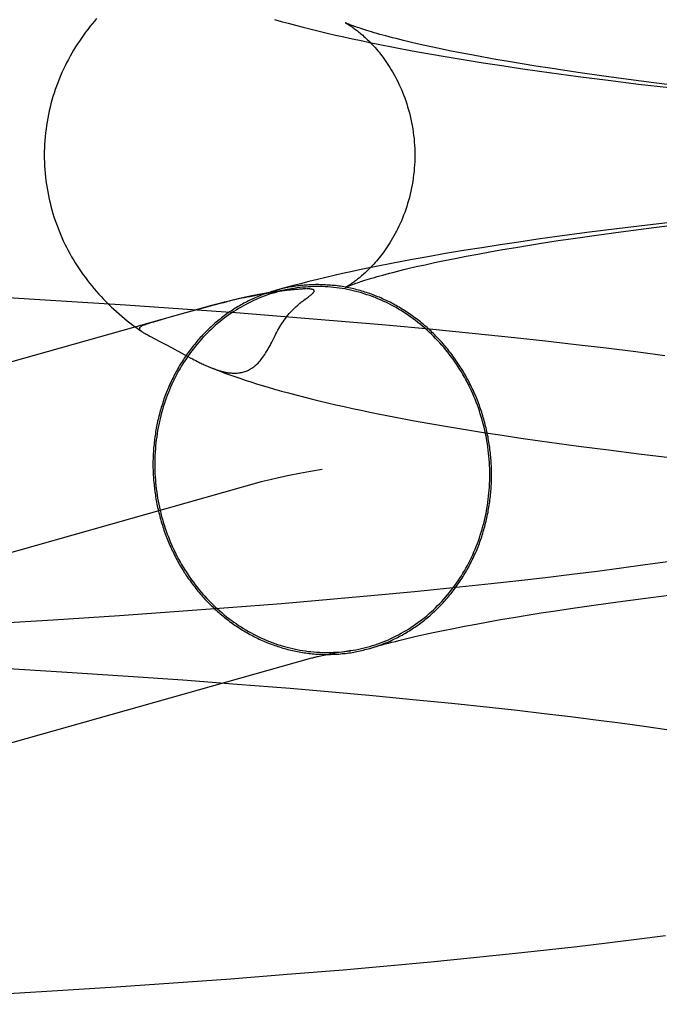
# Model space of a CAD drawing. Header units: inches. Extents: x 0 to 278, y 0 to 180.
# Tile 23 of 76: x 92.177 to 92.2444, y 91.6926 to 91.7962. Entities that reach past the tile are written whole.
import ezdxf

# ---------------------------------------------------------------- set-up
doc = ezdxf.new("R2010")
doc.units = ezdxf.units.IN
doc.header["$LTSCALE"] = 15.310625
doc.header["$MEASUREMENT"] = 0
doc.linetypes.add('HIDDEN', pattern=[0.2, 0.1, -0.1])
doc.layers.add('DEFAULT_2', color=8, linetype='HIDDEN')

msp = doc.modelspace()

# ---------------------------------------------------------------- linework, layer by layer
at = {"layer": 'DEFAULT_2', "color": 8, "linetype": 'HIDDEN'}
for p, q in [((92.21654, 91.79328), (92.21835, 91.79294)), ((92.22015, 91.79339), (92.21919, 91.7936)), ((92.22118, 91.79317), (92.22015, 91.79339)), ((92.22226, 91.79294), (92.22118, 91.79317)), ((92.21835, 91.79294), (92.22017, 91.79261)), ((92.22017, 91.79261), (92.22202, 91.79229)), ((92.22202, 91.79229), (92.22391, 91.79198)), ((92.22339, 91.79272), (92.22226, 91.79294)), ((92.22459, 91.79249), (92.22339, 91.79272)), ((92.22583, 91.79226), (92.22459, 91.79249)), ((92.22714, 91.79203), (92.22583, 91.79226)), ((92.22391, 91.79198), (92.22582, 91.79167)), ((92.22582, 91.79167), (92.22777, 91.79137)), ((92.22849, 91.79179), (92.22714, 91.79203)), ((92.22777, 91.79137), (92.22974, 91.79108)), ((92.2299, 91.79156), (92.22849, 91.79179)), ((92.22974, 91.79108), (92.23174, 91.79079)), ((92.23136, 91.79132), (92.2299, 91.79156)), ((92.23286, 91.79109), (92.23136, 91.79132)), ((92.23442, 91.79085), (92.23286, 91.79109)), ((92.23174, 91.79079), (92.23376, 91.79051)), ((92.23376, 91.79051), (92.23582, 91.79023)), ((92.23602, 91.79061), (92.23442, 91.79085)), ((92.23582, 91.79023), (92.23896, 91.78983)), ((92.23851, 91.79026), (92.23602, 91.79061)), ((92.2411, 91.78991), (92.23851, 91.79026)), ((92.23896, 91.78983), (92.24216, 91.78943)), ((92.24379, 91.78956), (92.2411, 91.78991)), ((92.24216, 91.78943), (92.24542, 91.78905)), ((92.24657, 91.78922), (92.24379, 91.78956)), ((92.24311, 91.77459), (92.23988, 91.77419)), ((92.24296, 91.77423), (92.24571, 91.77458)), ((92.2464, 91.77497), (92.24311, 91.77459)), ((92.23361, 91.77337), (92.23158, 91.77309)), ((92.23671, 91.77379), (92.23361, 91.77337)), ((92.23528, 91.77318), (92.23774, 91.77353)), ((92.23988, 91.77419), (92.23671, 91.77379)), ((92.23774, 91.77353), (92.2403, 91.77389)), ((92.2403, 91.77389), (92.24296, 91.77423)), ((92.2276, 91.77251), (92.22566, 91.7722)), ((92.22958, 91.7728), (92.2276, 91.77251)), ((92.22924, 91.77224), (92.23068, 91.77247)), ((92.23158, 91.77309), (92.22958, 91.7728)), ((92.23068, 91.77247), (92.23216, 91.77271)), ((92.23216, 91.77271), (92.2337, 91.77295)), ((92.2337, 91.77295), (92.23528, 91.77318)), ((92.22185, 91.77158), (92.21999, 91.77126)), ((92.22374, 91.7719), (92.22185, 91.77158)), ((92.22286, 91.77108), (92.22403, 91.77131)), ((92.22566, 91.7722), (92.22374, 91.7719)), ((92.22403, 91.77131), (92.22525, 91.77154)), ((92.22525, 91.77154), (92.22653, 91.77177)), ((92.22653, 91.77177), (92.22786, 91.772)), ((92.22786, 91.772), (92.22924, 91.77224)), ((92.21634, 91.77058), (92.21455, 91.77023)), ((92.21815, 91.77092), (92.21634, 91.77058)), ((92.21999, 91.77126), (92.21815, 91.77092)), ((92.21876, 91.77021), (92.2197, 91.77042)), ((92.2197, 91.77042), (92.22069, 91.77064)), ((92.22069, 91.77064), (92.22175, 91.77086)), ((92.22175, 91.77086), (92.22286, 91.77108)), ((92.21788, 91.77), (92.21876, 91.77021)), ((92.20223, 91.76724), (92.20176, 91.76715)), ((92.20266, 91.76732), (92.20223, 91.76724)), ((92.20306, 91.76739), (92.20266, 91.76732)), ((92.20342, 91.76745), (92.20306, 91.76739)), ((92.20376, 91.7675), (92.20342, 91.76745)), ((92.20407, 91.76755), (92.20376, 91.7675)), ((92.20436, 91.76759), (92.20407, 91.76755)), ((92.20463, 91.76763), (92.20436, 91.76759)), ((92.20488, 91.76766), (92.20463, 91.76763)), ((92.20512, 91.76769), (92.20488, 91.76766)), ((92.20534, 91.76772), (92.20512, 91.76769)), ((92.20554, 91.76774), (92.20534, 91.76772)), ((92.20573, 91.76776), (92.20554, 91.76774)), ((92.2059, 91.76778), (92.20573, 91.76776)), ((92.20606, 91.7678), (92.2059, 91.76778)), ((92.2062, 91.76781), (92.20606, 91.7678)), ((92.20634, 91.76782), (92.2062, 91.76781)), ((92.20646, 91.76783), (92.20634, 91.76782)), ((92.20657, 91.76784), (92.20646, 91.76783)), ((92.20668, 91.76785), (92.20657, 91.76784)), ((92.20677, 91.76785), (92.20668, 91.76785)), ((92.20686, 91.76786), (92.20677, 91.76785)), ((92.20694, 91.76786), (92.20686, 91.76786)), ((92.20701, 91.76786), (92.20694, 91.76786)), ((92.20707, 91.76786), (92.20701, 91.76786)), ((92.20721, 91.76787), (92.20719, 91.76787)), ((92.20726, 91.76787), (92.20724, 91.76787)), ((92.20731, 91.76787), (92.20728, 91.76787)), ((92.20735, 91.76786), (92.20733, 91.76787)), ((92.18084, 91.76663), (92.17353, 91.76706)), ((92.18815, 91.76616), (92.18084, 91.76663)), ((92.19421, 91.76575), (92.18815, 91.76616)), ((92.19881, 91.76651), (92.19847, 91.76642)), ((92.19915, 91.76659), (92.19853, 91.76647)), ((92.19957, 91.76672), (92.19903, 91.76659)), ((92.20176, 91.76715), (92.20125, 91.76705)), ((92.20702, 91.76675), (92.20717, 91.76686)), ((92.20717, 91.76686), (92.20738, 91.76701)), ((92.20738, 91.76701), (92.2075, 91.7671)), ((92.19722, 91.76612), (92.06806, 91.7297)), ((92.20023, 91.76531), (92.19421, 91.76575)), ((92.19618, 91.76581), (92.19449, 91.76535)), ((92.19708, 91.76606), (92.19618, 91.76581)), ((92.20619, 91.76484), (92.20023, 91.76531)), ((92.19155, 91.76451), (92.19109, 91.76438)), ((92.19237, 91.76475), (92.19155, 91.76451)), ((92.21091, 91.76445), (92.20619, 91.76484)), ((92.21556, 91.76404), (92.21091, 91.76445)), ((92.18953, 91.76362), (92.18989, 91.76337)), ((92.18985, 91.7634), (92.18989, 91.76337)), ((92.22015, 91.76362), (92.21556, 91.76404)), ((92.22467, 91.76317), (92.22015, 91.76362)), ((92.2291, 91.76272), (92.22467, 91.76317)), ((92.19073, 91.76289), (92.19184, 91.76231)), ((92.19184, 91.76231), (92.19239, 91.76202)), ((92.19239, 91.76202), (92.19299, 91.76169)), ((92.23238, 91.76236), (92.2291, 91.76272)), ((92.23559, 91.762), (92.23238, 91.76236)), ((92.23876, 91.76162), (92.23559, 91.762)), ((92.19299, 91.76169), (92.19432, 91.76097)), ((92.19432, 91.76097), (92.19472, 91.76075)), ((92.24187, 91.76124), (92.23876, 91.76162)), ((92.24492, 91.76084), (92.24187, 91.76124)), ((92.19472, 91.76075), (92.19497, 91.76062)), ((92.19497, 91.76062), (92.19521, 91.7605)), ((92.19521, 91.7605), (92.19538, 91.76041)), ((92.19538, 91.76041), (92.19555, 91.76032)), ((92.19555, 91.76032), (92.19572, 91.76024)), ((92.19572, 91.76024), (92.19588, 91.76016)), ((92.19588, 91.76016), (92.19599, 91.7601)), ((92.19599, 91.7601), (92.1961, 91.76005)), ((92.1961, 91.76005), (92.19621, 91.75999)), ((92.19621, 91.75999), (92.19633, 91.75994)), ((92.19633, 91.75994), (92.19644, 91.75989)), ((92.19644, 91.75989), (92.19656, 91.75984)), ((92.19656, 91.75984), (92.19667, 91.75978)), ((92.19667, 91.75978), (92.19679, 91.75973)), ((92.19679, 91.75973), (92.19692, 91.75968)), ((92.21657, 91.75437), (92.21838, 91.75403)), ((92.21838, 91.75403), (92.2202, 91.75371)), ((92.2202, 91.75371), (92.22205, 91.75338)), ((92.22205, 91.75338), (92.22394, 91.75307)), ((92.22394, 91.75307), (92.22586, 91.75276)), ((92.22586, 91.75276), (92.2278, 91.75246)), ((92.2278, 91.75246), (92.22977, 91.75217)), ((92.22977, 91.75217), (92.23177, 91.75188)), ((92.23177, 91.75188), (92.2338, 91.7516)), ((92.2338, 91.7516), (92.23586, 91.75132)), ((92.23586, 91.75132), (92.239, 91.75092)), ((92.239, 91.75092), (92.2422, 91.75052)), ((92.2422, 91.75052), (92.24547, 91.75014)), ((92.20245, 91.74755), (92.07336, 91.71114)), ((92.24038, 91.73848), (92.2378, 91.73814)), ((92.24287, 91.73882), (92.24038, 91.73848)), ((92.24526, 91.73916), (92.24287, 91.73882)), ((92.22955, 91.73715), (92.22665, 91.73682)), ((92.23238, 91.73747), (92.22955, 91.73715)), ((92.23513, 91.7378), (92.23238, 91.73747)), ((92.2378, 91.73814), (92.23513, 91.7378)), ((92.22267, 91.7364), (92.21857, 91.73599)), ((92.22665, 91.73682), (92.22267, 91.7364)), ((92.21008, 91.73521), (92.20459, 91.73474)), ((92.21437, 91.73559), (92.21008, 91.73521)), ((92.21857, 91.73599), (92.21437, 91.73559)), ((92.24, 91.73494), (92.24264, 91.73529)), ((92.24264, 91.73529), (92.24537, 91.73563)), ((92.19899, 91.73429), (92.19329, 91.73387)), ((92.20459, 91.73474), (92.19899, 91.73429)), ((92.23192, 91.73377), (92.23344, 91.734)), ((92.23344, 91.734), (92.23501, 91.73424)), ((92.23501, 91.73424), (92.23745, 91.73459)), ((92.23745, 91.73459), (92.24, 91.73494)), ((92.18054, 91.73301), (92.17351, 91.73258)), ((92.18752, 91.73346), (92.18054, 91.73301)), ((92.19329, 91.73387), (92.18752, 91.73346)), ((92.22633, 91.73283), (92.22765, 91.73306)), ((92.22765, 91.73306), (92.22902, 91.7333)), ((92.22902, 91.7333), (92.23044, 91.73353)), ((92.23044, 91.73353), (92.23192, 91.73377)), ((92.22159, 91.73192), (92.22269, 91.73214)), ((92.22269, 91.73214), (92.22385, 91.73237)), ((92.22385, 91.73237), (92.22506, 91.7326)), ((92.22506, 91.7326), (92.22633, 91.73283)), ((92.21776, 91.73107), (92.21863, 91.73127)), ((92.21863, 91.73127), (92.21956, 91.73148)), ((92.21956, 91.73148), (92.22055, 91.7317)), ((92.22055, 91.7317), (92.22159, 91.73192)), ((92.21038, 91.72955), (92.20988, 91.72946)), ((92.21094, 91.72964), (92.21038, 91.72955)), ((92.17443, 91.72801), (92.18146, 91.72758)), ((92.18146, 91.72758), (92.18845, 91.72712)), ((92.18845, 91.72712), (92.19421, 91.72671)), ((92.19421, 91.72671), (92.1999, 91.72628)), ((92.1999, 91.72628), (92.20549, 91.72583)), ((92.20549, 91.72583), (92.20988, 91.72546)), ((92.20988, 91.72546), (92.21418, 91.72507)), ((92.21418, 91.72507), (92.21839, 91.72467)), ((92.21839, 91.72467), (92.2225, 91.72426)), ((92.2225, 91.72426), (92.22649, 91.72384)), ((92.22649, 91.72384), (92.2294, 91.72352)), ((92.2294, 91.72352), (92.23223, 91.72319)), ((92.23223, 91.72319), (92.23499, 91.72286)), ((92.23499, 91.72286), (92.23767, 91.72253)), ((92.23767, 91.72253), (92.24025, 91.72219)), ((92.24025, 91.72219), (92.24275, 91.72185)), ((92.24275, 91.72185), (92.24515, 91.7215)), ((92.24195, 91.69942), (92.245, 91.69981)), ((92.23569, 91.69866), (92.23885, 91.69903)), ((92.23885, 91.69903), (92.24195, 91.69942)), ((92.2248, 91.69749), (92.22922, 91.69794)), ((92.22922, 91.69794), (92.23248, 91.6983)), ((92.23248, 91.6983), (92.23569, 91.69866)), ((92.21571, 91.69662), (92.22029, 91.69705)), ((92.22029, 91.69705), (92.2248, 91.69749)), ((92.19923, 91.69527), (92.20519, 91.69573)), ((92.20519, 91.69573), (92.21107, 91.69621)), ((92.21107, 91.69621), (92.21571, 91.69662)), ((92.18716, 91.69442), (92.19321, 91.69483)), ((92.19321, 91.69483), (92.19923, 91.69527)), ((92.17257, 91.69353), (92.17987, 91.69396)), ((92.17987, 91.69396), (92.18716, 91.69442))]:
    msp.add_line(p, q, dxfattribs=at)
for points in [[(92.18512, 91.79633), (92.18488, 91.79605), (92.18464, 91.79576), (92.18441, 91.79547), (92.18418, 91.79518), (92.18395, 91.79488), (92.18373, 91.79458), (92.18351, 91.79427), (92.1833, 91.79396), (92.18309, 91.79365), (92.18289, 91.79333), (92.1827, 91.79301), (92.1825, 91.79268), (92.18232, 91.79235), (92.18214, 91.79202), (92.18196, 91.79168), (92.18179, 91.79134), (92.18163, 91.79099), (92.18147, 91.79064), (92.18131, 91.79029), (92.18117, 91.78993), (92.18102, 91.78957), (92.18089, 91.78921), (92.18076, 91.78885), (92.18064, 91.78848), (92.18052, 91.78811), (92.18041, 91.78773), (92.18031, 91.78736), (92.18021, 91.78698), (92.18013, 91.7866), (92.18004, 91.78621), (92.17997, 91.78583), (92.1799, 91.78544), (92.17984, 91.78506), (92.17979, 91.78467), (92.17974, 91.78428), (92.1797, 91.78389), (92.17967, 91.7835), (92.17964, 91.7831), (92.17963, 91.78271), (92.17961, 91.78232), (92.17961, 91.78195)], [(92.20385, 91.79623), (92.20455, 91.79603), (92.20529, 91.79583), (92.20606, 91.79562), (92.20686, 91.79541), (92.20769, 91.7952), (92.20854, 91.795), (92.2094, 91.79479), (92.21027, 91.79459), (92.21116, 91.79439), (92.21205, 91.7942), (92.21295, 91.79401), (92.21384, 91.79382), (92.21474, 91.79364), (92.21654, 91.79328)], [(92.2113, 91.79588), (92.21129, 91.79589), (92.2113, 91.79588), (92.21131, 91.79587), (92.21133, 91.79586), (92.21136, 91.79585), (92.21139, 91.79583), (92.21143, 91.79581), (92.21148, 91.79578), (92.21153, 91.79575), (92.21158, 91.79572), (92.21165, 91.79568), (92.21171, 91.79564), (92.21178, 91.7956), (92.21185, 91.79555), (92.21193, 91.7955), (92.21202, 91.79544), (92.2121, 91.79538), (92.21219, 91.79532), (92.21228, 91.79525), (92.21238, 91.79518), (92.21248, 91.7951), (92.21258, 91.79502), (92.21269, 91.79494), (92.2128, 91.79485), (92.21291, 91.79476), (92.21303, 91.79466), (92.21314, 91.79456), (92.21326, 91.79445), (92.21339, 91.79434), (92.21351, 91.79422), (92.21364, 91.7941), (92.21377, 91.79397), (92.2139, 91.79384), (92.21403, 91.79371), (92.21416, 91.79356), (92.2143, 91.79341), (92.21443, 91.79326), (92.21457, 91.7931), (92.21471, 91.79294), (92.21485, 91.79277), (92.21499, 91.79259), (92.21514, 91.7924), (92.21528, 91.79222), (92.21542, 91.79202), (92.21557, 91.79182), (92.21571, 91.79161), (92.21585, 91.79139), (92.21599, 91.79117), (92.21613, 91.79094), (92.21627, 91.7907), (92.21641, 91.79046), (92.21655, 91.79021), (92.21669, 91.78995), (92.21682, 91.78969), (92.21695, 91.78942), (92.21708, 91.78914), (92.2172, 91.78886), (92.21732, 91.78857), (92.21744, 91.78828), (92.21755, 91.78798), (92.21766, 91.78767), (92.21776, 91.78736), (92.21786, 91.78704), (92.21795, 91.78672), (92.21804, 91.7864), (92.21812, 91.78607), (92.2182, 91.78574), (92.21827, 91.7854), (92.21833, 91.78507), (92.21839, 91.78472), (92.21844, 91.78438), (92.21849, 91.78403), (92.21853, 91.78369), (92.21856, 91.78334), (92.21858, 91.78298), (92.2186, 91.78263), (92.21861, 91.78228), (92.21861, 91.78195)], [(92.21919, 91.7936), (92.21828, 91.79381), (92.21785, 91.79391), (92.21743, 91.79401), (92.21703, 91.79411), (92.21664, 91.79421), (92.21627, 91.7943), (92.21591, 91.79439), (92.21557, 91.79449), (92.21524, 91.79458), (92.21493, 91.79466), (92.21463, 91.79475), (92.21434, 91.79483), (92.21407, 91.79491), (92.21382, 91.79499), (92.21358, 91.79506), (92.21335, 91.79513), (92.21313, 91.7952), (92.21293, 91.79527), (92.21274, 91.79533), (92.21257, 91.79539), (92.21241, 91.79545), (92.21226, 91.7955), (92.21212, 91.79555), (92.21199, 91.7956), (92.21188, 91.79564), (92.21178, 91.79568), (92.21168, 91.79572), (92.2116, 91.79575), (92.21153, 91.79578), (92.21147, 91.79581), (92.21142, 91.79583), (92.21138, 91.79585), (92.21134, 91.79586), (92.21132, 91.79587), (92.21131, 91.79588)], [(92.17961, 91.78195), (92.17961, 91.78159), (92.17963, 91.7812), (92.17964, 91.78081), (92.17967, 91.78042), (92.1797, 91.78002), (92.17974, 91.77963), (92.17978, 91.77925), (92.17984, 91.77886), (92.1799, 91.77847), (92.17997, 91.77809), (92.18004, 91.7777), (92.18012, 91.77732), (92.18021, 91.77694), (92.18031, 91.77657), (92.18041, 91.77619), (92.18052, 91.77582), (92.18063, 91.77545), (92.18075, 91.77508), (92.18088, 91.77471), (92.18102, 91.77435), (92.18116, 91.77399), (92.1813, 91.77364), (92.18145, 91.77329), (92.18161, 91.77294), (92.18178, 91.77259), (92.18195, 91.77225), (92.18212, 91.77191), (92.1823, 91.77158), (92.18249, 91.77125), (92.18268, 91.77093), (92.18287, 91.7706), (92.18307, 91.77029), (92.18328, 91.76997), (92.18349, 91.76966), (92.18371, 91.76936), (92.18393, 91.76906), (92.18415, 91.76876), (92.18438, 91.76847), (92.18461, 91.76818), (92.18485, 91.76789), (92.18509, 91.76761), (92.18534, 91.76733), (92.18559, 91.76706), (92.18585, 91.76679), (92.18611, 91.76652), (92.18637, 91.76625), (92.18664, 91.76599), (92.18692, 91.76574), (92.1872, 91.76548), (92.18748, 91.76524), (92.18776, 91.76499), (92.18805, 91.76476), (92.18834, 91.76452), (92.18863, 91.76429), (92.18893, 91.76407), (92.18923, 91.76384), (92.18953, 91.76362)], [(92.21861, 91.78195), (92.21861, 91.78162), (92.2186, 91.78127), (92.21858, 91.78092), (92.21856, 91.78057), (92.21853, 91.78022), (92.21849, 91.77987), (92.21844, 91.77952), (92.21839, 91.77918), (92.21833, 91.77883), (92.21827, 91.7785), (92.2182, 91.77816), (92.21812, 91.77783), (92.21804, 91.7775), (92.21795, 91.77717), (92.21786, 91.77685), (92.21776, 91.77654), (92.21766, 91.77623), (92.21755, 91.77592), (92.21744, 91.77562), (92.21732, 91.77533), (92.2172, 91.77504), (92.21707, 91.77476), (92.21695, 91.77448), (92.21682, 91.77421), (92.21668, 91.77395), (92.21655, 91.77369), (92.21641, 91.77344), (92.21627, 91.7732), (92.21613, 91.77296), (92.21599, 91.77273), (92.21585, 91.77251), (92.2157, 91.77229), (92.21556, 91.77208), (92.21542, 91.77188), (92.21528, 91.77168), (92.21513, 91.77149), (92.21499, 91.77131), (92.21485, 91.77113), (92.21471, 91.77096), (92.21457, 91.7708), (92.21443, 91.77064), (92.21429, 91.77048), (92.21416, 91.77034), (92.21402, 91.77019), (92.21389, 91.77006), (92.21376, 91.76993), (92.21363, 91.7698), (92.21351, 91.76968), (92.21338, 91.76956), (92.21326, 91.76945), (92.21314, 91.76934), (92.21302, 91.76924), (92.21291, 91.76914), (92.2128, 91.76905), (92.21269, 91.76896), (92.21258, 91.76888), (92.21248, 91.7688), (92.21238, 91.76872), (92.21228, 91.76865), (92.21219, 91.76858), (92.2121, 91.76852), (92.21201, 91.76846), (92.21193, 91.7684), (92.21185, 91.76835), (92.21178, 91.7683), (92.21171, 91.76826), (92.21164, 91.76822), (92.21158, 91.76818), (92.21153, 91.76815), (92.21148, 91.76812), (92.21143, 91.76809), (92.21139, 91.76807), (92.21136, 91.76805), (92.21133, 91.76804), (92.21131, 91.76803), (92.2113, 91.76802), (92.21129, 91.76802)], [(92.21455, 91.77023), (92.21366, 91.77005), (92.21278, 91.76986), (92.21189, 91.76967), (92.21101, 91.76948), (92.21013, 91.76928), (92.20924, 91.76907), (92.20836, 91.76886), (92.20747, 91.76865), (92.20658, 91.76842), (92.20569, 91.76819), (92.20479, 91.76794), (92.2039, 91.76769)], [(92.21129, 91.76802), (92.2113, 91.76802), (92.21132, 91.76803), (92.21134, 91.76804), (92.21138, 91.76806), (92.21142, 91.76808), (92.21147, 91.7681), (92.21153, 91.76812), (92.21161, 91.76815), (92.21169, 91.76819), (92.21178, 91.76822), (92.21188, 91.76826), (92.212, 91.76831), (92.21213, 91.76836), (92.21226, 91.76841), (92.21242, 91.76846), (92.21258, 91.76852), (92.21276, 91.76858), (92.21294, 91.76864), (92.21315, 91.76871), (92.21336, 91.76878), (92.21359, 91.76885), (92.21383, 91.76892), (92.21409, 91.769), (92.21436, 91.76908), (92.21465, 91.76916), (92.21495, 91.76925), (92.21526, 91.76933), (92.21559, 91.76942), (92.21594, 91.76952), (92.2163, 91.76961), (92.21667, 91.7697), (92.21706, 91.7698), (92.21746, 91.7699), (92.21788, 91.77)], [(92.2267, 91.7483), (92.2267, 91.74849), (92.22669, 91.74869), (92.22669, 91.74888), (92.22668, 91.74907), (92.22668, 91.74926), (92.22667, 91.74945), (92.22665, 91.74964), (92.22664, 91.74983), (92.22663, 91.75002), (92.22661, 91.75021), (92.22659, 91.7504), (92.22657, 91.75059), (92.22655, 91.75078), (92.22653, 91.75097), (92.2265, 91.75116), (92.22648, 91.75135), (92.22645, 91.75154), (92.22642, 91.75173), (92.22639, 91.75192), (92.22635, 91.75211), (92.22632, 91.7523), (92.22628, 91.75249), (92.22624, 91.75267), (92.2262, 91.75286), (92.22616, 91.75305), (92.22612, 91.75323), (92.22607, 91.75342), (92.22603, 91.7536), (92.22598, 91.75379), (92.22593, 91.75397), (92.22588, 91.75416), (92.22582, 91.75434), (92.22577, 91.75452), (92.22571, 91.75471), (92.22566, 91.75489), (92.2256, 91.75507), (92.22553, 91.75525), (92.22547, 91.75543), (92.22541, 91.75561), (92.22534, 91.75579), (92.22527, 91.75597), (92.2252, 91.75615), (92.22513, 91.75632), (92.22506, 91.7565), (92.22499, 91.75667), (92.22491, 91.75685), (92.22483, 91.75702), (92.22475, 91.7572), (92.22467, 91.75737), (92.22459, 91.75754), (92.22451, 91.75771), (92.22442, 91.75788), (92.22434, 91.75805), (92.22425, 91.75822), (92.22416, 91.75838), (92.22407, 91.75855), (92.22398, 91.75871), (92.22388, 91.75888), (92.22379, 91.75904), (92.22369, 91.7592), (92.2236, 91.75937), (92.2235, 91.75953), (92.2234, 91.75968), (92.22329, 91.75984), (92.22319, 91.76), (92.22308, 91.76016), (92.22298, 91.76031), (92.22287, 91.76047), (92.22276, 91.76062), (92.22265, 91.76077), (92.22254, 91.76092), (92.22243, 91.76107), (92.22231, 91.76122), (92.2222, 91.76136), (92.22208, 91.76151), (92.22196, 91.76166), (92.22184, 91.7618), (92.22172, 91.76194), (92.2216, 91.76208), (92.22148, 91.76222), (92.22135, 91.76236), (92.22123, 91.7625), (92.2211, 91.76263), (92.22097, 91.76277), (92.22084, 91.7629), (92.22071, 91.76303), (92.22058, 91.76316), (92.22045, 91.76329), (92.22032, 91.76342), (92.22018, 91.76354), (92.22005, 91.76367), (92.21991, 91.76379), (92.21977, 91.76391), (92.21963, 91.76403), (92.21949, 91.76415), (92.21935, 91.76427), (92.21921, 91.76439), (92.21907, 91.7645), (92.21892, 91.76461), (92.21878, 91.76472), (92.21863, 91.76483), (92.21848, 91.76494), (92.21834, 91.76505), (92.21819, 91.76515), (92.21804, 91.76526), (92.21789, 91.76536), (92.21774, 91.76546), (92.21758, 91.76556), (92.21743, 91.76566), (92.21728, 91.76575), (92.21712, 91.76585), (92.21697, 91.76594), (92.21681, 91.76603), (92.21665, 91.76612), (92.21649, 91.76621), (92.21634, 91.76629), (92.21618, 91.76638), (92.21602, 91.76646), (92.21586, 91.76654), (92.21569, 91.76662), (92.21553, 91.76669), (92.21537, 91.76677), (92.21521, 91.76684), (92.21504, 91.76692), (92.21488, 91.76699), (92.21471, 91.76705), (92.21455, 91.76712), (92.21438, 91.76719), (92.21422, 91.76725), (92.21405, 91.76731), (92.21388, 91.76737), (92.21371, 91.76743), (92.21354, 91.76749), (92.21337, 91.76754), (92.2132, 91.76759), (92.21303, 91.76764), (92.21286, 91.76769), (92.21269, 91.76774), (92.21252, 91.76778), (92.21235, 91.76783), (92.21218, 91.76787), (92.21201, 91.76791), (92.21183, 91.76795), (92.21166, 91.76798), (92.21149, 91.76802), (92.21132, 91.76805), (92.21114, 91.76808), (92.21097, 91.76811), (92.2108, 91.76814), (92.21062, 91.76816), (92.21045, 91.76818), (92.21027, 91.76821), (92.2101, 91.76823), (92.20992, 91.76824), (92.20975, 91.76826), (92.20957, 91.76827), (92.2094, 91.76828), (92.20922, 91.7683), (92.20905, 91.7683), (92.20887, 91.76831), (92.2087, 91.76831), (92.20852, 91.76832), (92.20835, 91.76832), (92.20817, 91.76832), (92.208, 91.76831), (92.20782, 91.76831), (92.20765, 91.7683), (92.20748, 91.76829), (92.2073, 91.76828), (92.20713, 91.76827), (92.20695, 91.76826), (92.20678, 91.76824), (92.20661, 91.76822), (92.20643, 91.7682), (92.20626, 91.76818), (92.20609, 91.76816), (92.20591, 91.76813), (92.20574, 91.7681), (92.20557, 91.76807), (92.2054, 91.76804), (92.20523, 91.76801), (92.20505, 91.76798), (92.20488, 91.76794), (92.20471, 91.7679), (92.20454, 91.76786), (92.20437, 91.76782), (92.20421, 91.76778), (92.20404, 91.76773)], [(92.2039, 91.76769), (92.20387, 91.76768), (92.2037, 91.76763), (92.20353, 91.76758), (92.20337, 91.76753), (92.2032, 91.76747), (92.20303, 91.76742), (92.20287, 91.76736), (92.20271, 91.7673), (92.20254, 91.76724), (92.20238, 91.76717), (92.20222, 91.76711), (92.20205, 91.76704), (92.20189, 91.76697), (92.20173, 91.7669), (92.20157, 91.76683), (92.20141, 91.76675), (92.20125, 91.76668), (92.2011, 91.7666), (92.20094, 91.76652), (92.20078, 91.76644), (92.20063, 91.76636), (92.20047, 91.76627), (92.20032, 91.76619), (92.20017, 91.7661), (92.20001, 91.76601), (92.19986, 91.76592), (92.19971, 91.76583), (92.19956, 91.76573), (92.19941, 91.76564), (92.19927, 91.76554), (92.19912, 91.76544), (92.19897, 91.76534), (92.19883, 91.76524), (92.19868, 91.76513), (92.19854, 91.76503), (92.1984, 91.76492), (92.19826, 91.76481), (92.19812, 91.7647), (92.19798, 91.76459), (92.19784, 91.76448), (92.1977, 91.76436), (92.19757, 91.76425), (92.19743, 91.76413), (92.1973, 91.76401), (92.19717, 91.76389), (92.19704, 91.76377), (92.19691, 91.76364), (92.19678, 91.76352), (92.19665, 91.76339), (92.19652, 91.76326), (92.1964, 91.76313), (92.19627, 91.763), (92.19615, 91.76287), (92.19603, 91.76274), (92.19591, 91.7626), (92.19579, 91.76247), (92.19567, 91.76233), (92.19555, 91.76219), (92.19544, 91.76205), (92.19532, 91.76191), (92.19521, 91.76177), (92.1951, 91.76163), (92.19499, 91.76148), (92.19488, 91.76134), (92.19477, 91.76119), (92.19466, 91.76104), (92.19456, 91.76089), (92.19446, 91.76074), (92.19435, 91.76059), (92.19425, 91.76043), (92.19415, 91.76028), (92.19406, 91.76012), (92.19396, 91.75997), (92.19386, 91.75981), (92.19377, 91.75965), (92.19368, 91.75949), (92.19359, 91.75933), (92.1935, 91.75917), (92.19341, 91.75901), (92.19332, 91.75885), (92.19324, 91.75868), (92.19316, 91.75852), (92.19307, 91.75835), (92.19299, 91.75818), (92.19292, 91.75801), (92.19284, 91.75784), (92.19276, 91.75767), (92.19269, 91.7575), (92.19262, 91.75733), (92.19255, 91.75716), (92.19248, 91.75699), (92.19241, 91.75681), (92.19234, 91.75664), (92.19228, 91.75646), (92.19221, 91.75629), (92.19215, 91.75611), (92.19209, 91.75593), (92.19204, 91.75575), (92.19198, 91.75557), (92.19192, 91.7554), (92.19187, 91.75521), (92.19182, 91.75503), (92.19177, 91.75485), (92.19172, 91.75467), (92.19167, 91.75449), (92.19163, 91.7543), (92.19159, 91.75412), (92.19154, 91.75394), (92.1915, 91.75375), (92.19147, 91.75357), (92.19143, 91.75338), (92.19139, 91.7532), (92.19136, 91.75301), (92.19133, 91.75282), (92.1913, 91.75263), (92.19127, 91.75245), (92.19124, 91.75226), (92.19122, 91.75207), (92.1912, 91.75188), (92.19118, 91.75169), (92.19116, 91.7515), (92.19114, 91.75132), (92.19112, 91.75113), (92.19111, 91.75094), (92.19109, 91.75075), (92.19108, 91.75056), (92.19107, 91.75037), (92.19107, 91.75017), (92.19106, 91.74998), (92.19105, 91.74979), (92.19105, 91.7496), (92.19105, 91.74941)], [(92.20587, 91.76792), (92.20562, 91.76788), (92.20532, 91.76782), (92.20503, 91.76776), (92.20474, 91.7677), (92.20445, 91.76763), (92.20417, 91.76755), (92.20388, 91.76747), (92.20359, 91.76739), (92.20331, 91.7673), (92.20303, 91.7672), (92.20275, 91.7671), (92.20247, 91.76699), (92.20219, 91.76688), (92.20192, 91.76676), (92.20165, 91.76664), (92.20138, 91.76651), (92.20111, 91.76638), (92.20084, 91.76624), (92.20058, 91.7661), (92.20032, 91.76595), (92.20006, 91.7658), (92.1998, 91.76564), (92.19955, 91.76548), (92.19929, 91.76532), (92.19905, 91.76514), (92.1988, 91.76497), (92.19856, 91.76479), (92.19832, 91.7646), (92.19808, 91.76441), (92.19785, 91.76422), (92.19761, 91.76402), (92.19739, 91.76382), (92.19716, 91.76361), (92.19694, 91.7634), (92.19672, 91.76319), (92.19651, 91.76297), (92.1963, 91.76274), (92.19609, 91.76252), (92.19589, 91.76228), (92.19569, 91.76205), (92.19549, 91.76181), (92.1953, 91.76157), (92.19511, 91.76132), (92.19493, 91.76107), (92.19475, 91.76082), (92.19457, 91.76056), (92.1944, 91.7603), (92.19423, 91.76004), (92.19407, 91.75977), (92.19391, 91.7595), (92.19375, 91.75923), (92.1936, 91.75896), (92.19345, 91.75868), (92.19331, 91.7584), (92.19317, 91.75811), (92.19304, 91.75783), (92.19291, 91.75754), (92.19279, 91.75725), (92.19267, 91.75695), (92.19255, 91.75665), (92.19244, 91.75636), (92.19234, 91.75606), (92.19224, 91.75575), (92.19214, 91.75545), (92.19205, 91.75514), (92.19196, 91.75483), (92.19188, 91.75452), (92.1918, 91.75421), (92.19173, 91.7539), (92.19166, 91.75358), (92.1916, 91.75327), (92.19154, 91.75295), (92.19149, 91.75263), (92.19144, 91.75231), (92.1914, 91.75199), (92.19136, 91.75167), (92.19133, 91.75135), (92.1913, 91.75103), (92.19128, 91.7507), (92.19126, 91.75038), (92.19125, 91.75006), (92.19124, 91.74973), (92.19124, 91.74941)], [(92.20516, 91.7678), (92.20444, 91.76768), (92.20371, 91.76756), (92.20296, 91.76742), (92.20219, 91.76728), (92.20145, 91.76713), (92.20078, 91.76699), (92.20015, 91.76685), (92.19948, 91.76667)], [(92.22651, 91.74831), (92.22651, 91.74863), (92.2265, 91.74896), (92.22649, 91.74929), (92.22647, 91.74961), (92.22645, 91.74993), (92.22642, 91.75026), (92.22639, 91.75058), (92.22635, 91.75091), (92.22631, 91.75123), (92.22626, 91.75155), (92.22621, 91.75187), (92.22615, 91.75219), (92.22609, 91.75251), (92.22602, 91.75283), (92.22595, 91.75315), (92.22587, 91.75347), (92.22579, 91.75378), (92.2257, 91.7541), (92.22561, 91.75441), (92.22551, 91.75472), (92.22541, 91.75503), (92.22531, 91.75534), (92.2252, 91.75564), (92.22508, 91.75594), (92.22496, 91.75625), (92.22484, 91.75654), (92.22471, 91.75684), (92.22457, 91.75714), (92.22444, 91.75743), (92.22429, 91.75772), (92.22415, 91.75801), (92.224, 91.75829), (92.22384, 91.75857), (92.22368, 91.75885), (92.22352, 91.75913), (92.22335, 91.7594), (92.22318, 91.75967), (92.223, 91.75994), (92.22282, 91.76021), (92.22264, 91.76047), (92.22245, 91.76072), (92.22226, 91.76098), (92.22206, 91.76123), (92.22186, 91.76148), (92.22166, 91.76172), (92.22145, 91.76196), (92.22124, 91.7622), (92.22102, 91.76243), (92.22081, 91.76266), (92.22059, 91.76288), (92.22036, 91.7631), (92.22013, 91.76332), (92.2199, 91.76353), (92.21967, 91.76374), (92.21943, 91.76395), (92.21919, 91.76415), (92.21895, 91.76434), (92.2187, 91.76453), (92.21845, 91.76472), (92.2182, 91.7649), (92.21795, 91.76508), (92.21769, 91.76525), (92.21743, 91.76542), (92.21717, 91.76558), (92.21691, 91.76574), (92.21664, 91.7659), (92.21637, 91.76605), (92.2161, 91.76619), (92.21583, 91.76633), (92.21555, 91.76646), (92.21528, 91.76659), (92.215, 91.76672), (92.21472, 91.76684), (92.21444, 91.76695), (92.21415, 91.76706), (92.21387, 91.76716), (92.21358, 91.76726), (92.21329, 91.76735), (92.21301, 91.76744), (92.21272, 91.76752), (92.21242, 91.7676), (92.21213, 91.76767), (92.21184, 91.76774), (92.21154, 91.7678), (92.21125, 91.76786), (92.21095, 91.76791), (92.21066, 91.76795), (92.21036, 91.76799), (92.21006, 91.76802), (92.20977, 91.76805), (92.20947, 91.76808), (92.20917, 91.76809), (92.20887, 91.76811), (92.20858, 91.76811), (92.20828, 91.76811), (92.20798, 91.76811), (92.20768, 91.7681), (92.20739, 91.76808), (92.20709, 91.76806), (92.20679, 91.76804), (92.2065, 91.768), (92.2062, 91.76797), (92.20591, 91.76792), (92.20516, 91.7678)], [(92.20716, 91.76786), (92.20713, 91.76786), (92.20707, 91.76786)], [(92.2075, 91.7671), (92.20755, 91.76715), (92.2076, 91.76718), (92.20765, 91.76722), (92.2077, 91.76726), (92.20774, 91.76729), (92.20777, 91.76732), (92.20781, 91.76735), (92.20784, 91.76738), (92.20787, 91.76741), (92.2079, 91.76743), (92.20792, 91.76746), (92.20794, 91.76748), (92.20796, 91.76751), (92.20798, 91.76753), (92.20799, 91.76755), (92.208, 91.76757), (92.20801, 91.76758), (92.20802, 91.7676), (92.20803, 91.76762), (92.20803, 91.76763), (92.20804, 91.76765), (92.20804, 91.76766), (92.20803, 91.76768), (92.20803, 91.76769), (92.20803, 91.7677), (92.20802, 91.76771), (92.20802, 91.76772), (92.20801, 91.76773), (92.208, 91.76774), (92.20799, 91.76775), (92.20798, 91.76776), (92.20797, 91.76777), (92.20795, 91.76777), (92.20794, 91.76778), (92.20793, 91.76779), (92.20791, 91.76779), (92.20789, 91.7678), (92.20788, 91.76781), (92.20786, 91.76781), (92.20784, 91.76782), (92.20783, 91.76782), (92.20781, 91.76782), (92.20779, 91.76783), (92.20777, 91.76783), (92.20776, 91.76783), (92.20774, 91.76784), (92.20772, 91.76784), (92.2077, 91.76784), (92.20768, 91.76785), (92.20766, 91.76785), (92.20764, 91.76785), (92.20763, 91.76785), (92.20761, 91.76785), (92.20759, 91.76785), (92.20757, 91.76786), (92.20755, 91.76786), (92.20753, 91.76786), (92.20751, 91.76786), (92.20749, 91.76786), (92.20747, 91.76786), (92.20745, 91.76786), (92.20743, 91.76786), (92.20741, 91.76786), (92.20739, 91.76786), (92.20737, 91.76786)], [(92.19847, 91.76642), (92.198, 91.7663), (92.19708, 91.76606)], [(92.19853, 91.76647), (92.19806, 91.76635), (92.19762, 91.76623), (92.19722, 91.76612)], [(92.20125, 91.76705), (92.20097, 91.767), (92.20069, 91.76694), (92.2004, 91.76688), (92.2001, 91.76681), (92.19979, 91.76674)], [(92.20355, 91.76226), (92.20391, 91.76297), (92.204, 91.76315), (92.2041, 91.76333), (92.2042, 91.76351), (92.2043, 91.76369), (92.2044, 91.76388), (92.20451, 91.76406), (92.20462, 91.76424), (92.20474, 91.76441), (92.20486, 91.76459), (92.20499, 91.76477), (92.20512, 91.76494), (92.20526, 91.76511), (92.2054, 91.76527), (92.20554, 91.76543), (92.20569, 91.76558), (92.20584, 91.76573), (92.20599, 91.76588), (92.20614, 91.76602), (92.20629, 91.76615), (92.20644, 91.76629)], [(92.20644, 91.76629), (92.20652, 91.76636), (92.2066, 91.76643), (92.20669, 91.7665), (92.20677, 91.76656), (92.20686, 91.76663), (92.20694, 91.76669), (92.20702, 91.76675)], [(92.19109, 91.76438), (92.19089, 91.76432), (92.1907, 91.76426), (92.19053, 91.7642), (92.19037, 91.76415), (92.19023, 91.7641), (92.19011, 91.76406), (92.19, 91.76401), (92.18991, 91.76397), (92.18983, 91.76393), (92.18976, 91.76389), (92.18971, 91.76385), (92.18967, 91.76381), (92.18964, 91.76377), (92.18962, 91.76373), (92.18962, 91.76369), (92.18962, 91.76365), (92.18964, 91.76361), (92.18966, 91.76357), (92.1897, 91.76353), (92.18974, 91.76349), (92.18979, 91.76345), (92.18985, 91.7634)], [(92.18989, 91.76337), (92.18991, 91.76336), (92.18999, 91.76331), (92.19006, 91.76326), (92.19015, 91.76321), (92.19024, 91.76316), (92.19033, 91.76311), (92.19043, 91.76306), (92.19053, 91.763), (92.19073, 91.76289)], [(92.19731, 91.75952), (92.19738, 91.75949), (92.19745, 91.75946), (92.19752, 91.75944), (92.1976, 91.75941), (92.19767, 91.75938), (92.19775, 91.75936), (92.19782, 91.75933), (92.1979, 91.75931), (92.19798, 91.75928), (92.19807, 91.75926), (92.19815, 91.75923), (92.19824, 91.75921), (92.19832, 91.75919), (92.19841, 91.75916), (92.1985, 91.75914), (92.19859, 91.75912), (92.19868, 91.7591), (92.19878, 91.75908), (92.19887, 91.75907), (92.19897, 91.75905), (92.19907, 91.75904), (92.19917, 91.75903), (92.19928, 91.75902), (92.19938, 91.75901), (92.19949, 91.759), (92.1996, 91.759), (92.19971, 91.759), (92.19982, 91.75901), (92.19993, 91.75901), (92.20005, 91.75902), (92.20016, 91.75904), (92.20028, 91.75906), (92.20039, 91.75908), (92.20051, 91.75911), (92.20062, 91.75914), (92.20074, 91.75917), (92.20086, 91.75922), (92.20097, 91.75926), (92.20109, 91.75932), (92.20121, 91.75938), (92.20132, 91.75944), (92.20144, 91.75951), (92.20155, 91.75959), (92.20167, 91.75967), (92.20178, 91.75976), (92.20189, 91.75986), (92.202, 91.75996), (92.20211, 91.76006), (92.20222, 91.76018), (92.20232, 91.7603), (92.20242, 91.76042), (92.20252, 91.76055), (92.20262, 91.76068), (92.20272, 91.76082), (92.20282, 91.76097), (92.20291, 91.76112), (92.20301, 91.76127), (92.2031, 91.76143), (92.20319, 91.76159), (92.20328, 91.76175), (92.20337, 91.76192), (92.20346, 91.76209), (92.20355, 91.76226)], [(92.19692, 91.75968), (92.19698, 91.75965), (92.19704, 91.75962), (92.19711, 91.7596), (92.19718, 91.75957)], [(92.19718, 91.75957), (92.19765, 91.75938), (92.19813, 91.7592), (92.19863, 91.75901), (92.19914, 91.75883), (92.19967, 91.75864), (92.20021, 91.75846), (92.20077, 91.75827), (92.20134, 91.75808), (92.20194, 91.75789), (92.20255, 91.75771), (92.20319, 91.75751), (92.20386, 91.75732), (92.20457, 91.75712), (92.20531, 91.75692), (92.20608, 91.75671), (92.20689, 91.7565), (92.20771, 91.75629), (92.20856, 91.75609), (92.20942, 91.75588), (92.2103, 91.75568), (92.21118, 91.75548), (92.21207, 91.75529), (92.21297, 91.7551), (92.21387, 91.75491), (92.21477, 91.75473), (92.21657, 91.75437)], [(92.19105, 91.74941), (92.19105, 91.74922), (92.19105, 91.74903), (92.19106, 91.74884), (92.19107, 91.74865), (92.19107, 91.74846), (92.19108, 91.74827), (92.19109, 91.74807), (92.19111, 91.74788), (92.19112, 91.74769), (92.19114, 91.7475), (92.19116, 91.74731), (92.19118, 91.74712), (92.1912, 91.74693), (92.19122, 91.74674), (92.19124, 91.74655), (92.19127, 91.74636), (92.1913, 91.74617), (92.19133, 91.74598), (92.19136, 91.74579), (92.19139, 91.74561), (92.19143, 91.74542), (92.19147, 91.74523), (92.1915, 91.74504), (92.19154, 91.74485), (92.19159, 91.74467), (92.19163, 91.74448), (92.19167, 91.7443), (92.19172, 91.74411), (92.19177, 91.74393), (92.19182, 91.74374), (92.19187, 91.74356), (92.19192, 91.74337), (92.19198, 91.74319), (92.19204, 91.74301), (92.19209, 91.74283), (92.19215, 91.74264), (92.19221, 91.74246), (92.19228, 91.74228), (92.19234, 91.7421), (92.19241, 91.74193), (92.19248, 91.74175), (92.19255, 91.74157), (92.19262, 91.74139), (92.19269, 91.74122), (92.19276, 91.74104), (92.19284, 91.74087), (92.19292, 91.74069), (92.19299, 91.74052), (92.19307, 91.74035), (92.19316, 91.74018), (92.19324, 91.74001), (92.19332, 91.73984), (92.19341, 91.73967), (92.1935, 91.7395), (92.19359, 91.73933), (92.19368, 91.73917), (92.19377, 91.739), (92.19386, 91.73884), (92.19396, 91.73867), (92.19406, 91.73851), (92.19415, 91.73835), (92.19425, 91.73819), (92.19435, 91.73803), (92.19446, 91.73787), (92.19456, 91.73771), (92.19466, 91.73756), (92.19477, 91.7374), (92.19488, 91.73725), (92.19499, 91.7371), (92.1951, 91.73695), (92.19521, 91.73679), (92.19532, 91.73665), (92.19544, 91.7365), (92.19555, 91.73635), (92.19567, 91.7362), (92.19579, 91.73606), (92.19591, 91.73592), (92.19603, 91.73577), (92.19615, 91.73563), (92.19627, 91.73549), (92.1964, 91.73536), (92.19652, 91.73522), (92.19665, 91.73508), (92.19678, 91.73495), (92.19691, 91.73482), (92.19704, 91.73468), (92.19717, 91.73455), (92.1973, 91.73443), (92.19743, 91.7343), (92.19757, 91.73417), (92.1977, 91.73405), (92.19784, 91.73392), (92.19798, 91.7338), (92.19812, 91.73368), (92.19826, 91.73356), (92.1984, 91.73345), (92.19854, 91.73333), (92.19868, 91.73322), (92.19883, 91.7331), (92.19897, 91.73299), (92.19912, 91.73288), (92.19927, 91.73277), (92.19941, 91.73267), (92.19956, 91.73256), (92.19971, 91.73246), (92.19986, 91.73236), (92.20001, 91.73225), (92.20017, 91.73216), (92.20032, 91.73206), (92.20047, 91.73196), (92.20063, 91.73187), (92.20078, 91.73178), (92.20094, 91.73169), (92.2011, 91.7316), (92.20125, 91.73151), (92.20141, 91.73142), (92.20157, 91.73134), (92.20173, 91.73126), (92.20189, 91.73118), (92.20205, 91.7311), (92.20222, 91.73102), (92.20238, 91.73095), (92.20254, 91.73087), (92.20271, 91.7308), (92.20287, 91.73073), (92.20303, 91.73066), (92.2032, 91.73059), (92.20337, 91.73053), (92.20353, 91.73047), (92.2037, 91.7304), (92.20387, 91.73034), (92.20404, 91.73029), (92.20421, 91.73023), (92.20437, 91.73018), (92.20454, 91.73012), (92.20471, 91.73007), (92.20488, 91.73002), (92.20505, 91.72998), (92.20523, 91.72993), (92.2054, 91.72989), (92.20557, 91.72985), (92.20574, 91.72981), (92.20591, 91.72977), (92.20609, 91.72973), (92.20626, 91.7297), (92.20643, 91.72966), (92.20661, 91.72963), (92.20678, 91.72961), (92.20695, 91.72958), (92.20713, 91.72955), (92.2073, 91.72953), (92.20748, 91.72951), (92.20765, 91.72949), (92.20782, 91.72947), (92.208, 91.72946), (92.20817, 91.72944), (92.20835, 91.72943), (92.20852, 91.72942), (92.2087, 91.72941), (92.20887, 91.72941), (92.20905, 91.7294), (92.20922, 91.7294), (92.2094, 91.7294), (92.20957, 91.7294), (92.20975, 91.7294), (92.20992, 91.72941), (92.2101, 91.72941), (92.21027, 91.72942), (92.21045, 91.72943), (92.21062, 91.72944), (92.2108, 91.72946), (92.21097, 91.72948), (92.21114, 91.72949), (92.21132, 91.72951), (92.21149, 91.72953), (92.21166, 91.72956), (92.21183, 91.72958), (92.21201, 91.72961), (92.21218, 91.72964), (92.21235, 91.72967), (92.21252, 91.7297), (92.21269, 91.72974), (92.21286, 91.72978), (92.21303, 91.72981), (92.2132, 91.72985), (92.21337, 91.7299), (92.21354, 91.72994), (92.21371, 91.72999), (92.21388, 91.73003), (92.2143, 91.73016)], [(92.19124, 91.74941), (92.19124, 91.74908), (92.19125, 91.74876), (92.19126, 91.74843), (92.19128, 91.7481), (92.1913, 91.74778), (92.19133, 91.74746), (92.19136, 91.74713), (92.1914, 91.74681), (92.19144, 91.74648), (92.19149, 91.74616), (92.19154, 91.74584), (92.1916, 91.74552), (92.19166, 91.7452), (92.19173, 91.74488), (92.1918, 91.74456), (92.19188, 91.74425), (92.19196, 91.74393), (92.19205, 91.74362), (92.19214, 91.74331), (92.19224, 91.743), (92.19234, 91.74269), (92.19244, 91.74238), (92.19255, 91.74207), (92.19267, 91.74177), (92.19279, 91.74147), (92.19291, 91.74117), (92.19304, 91.74087), (92.19317, 91.74058), (92.19331, 91.74029), (92.19345, 91.74), (92.1936, 91.73971), (92.19375, 91.73942), (92.19391, 91.73914), (92.19407, 91.73886), (92.19423, 91.73859), (92.1944, 91.73831), (92.19457, 91.73804), (92.19475, 91.73777), (92.19493, 91.73751), (92.19511, 91.73725), (92.1953, 91.73699), (92.19549, 91.73674), (92.19569, 91.73649), (92.19589, 91.73624), (92.19609, 91.73599), (92.1963, 91.73575), (92.19651, 91.73552), (92.19672, 91.73528), (92.19694, 91.73506), (92.19716, 91.73483), (92.19739, 91.73461), (92.19761, 91.73439), (92.19785, 91.73418), (92.19808, 91.73397), (92.19832, 91.73377), (92.19856, 91.73357), (92.1988, 91.73337), (92.19905, 91.73318), (92.19929, 91.73299), (92.19955, 91.73281), (92.1998, 91.73264), (92.20006, 91.73246), (92.20032, 91.73229), (92.20058, 91.73213), (92.20084, 91.73197), (92.20111, 91.73182), (92.20138, 91.73167), (92.20165, 91.73153), (92.20192, 91.73139), (92.20219, 91.73125), (92.20247, 91.73112), (92.20275, 91.731), (92.20303, 91.73088), (92.20331, 91.73077), (92.20359, 91.73066), (92.20388, 91.73055), (92.20417, 91.73045), (92.20445, 91.73036), (92.20474, 91.73027), (92.20503, 91.73019), (92.20532, 91.73011), (92.20562, 91.73004), (92.20591, 91.72998), (92.2062, 91.72991), (92.2065, 91.72986), (92.20679, 91.72981), (92.20709, 91.72976), (92.20739, 91.72972), (92.20768, 91.72969), (92.20798, 91.72966), (92.20828, 91.72964), (92.20858, 91.72962), (92.20887, 91.72961), (92.20917, 91.7296), (92.20947, 91.7296), (92.20977, 91.72961), (92.21006, 91.72962), (92.21036, 91.72963), (92.21066, 91.72965), (92.21095, 91.72968), (92.21125, 91.72971), (92.21154, 91.72975), (92.21184, 91.72979)], [(92.20887, 91.74886), (92.20763, 91.74865), (92.20647, 91.74845), (92.20538, 91.74824), (92.20427, 91.748), (92.20337, 91.74779), (92.20245, 91.74755)], [(92.21188, 91.7298), (92.21213, 91.72984), (92.21242, 91.72989), (92.21272, 91.72995), (92.21301, 91.73002), (92.21329, 91.73009), (92.21358, 91.73016), (92.21387, 91.73024), (92.21415, 91.73033), (92.21444, 91.73042), (92.21472, 91.73052), (92.215, 91.73062), (92.21528, 91.73072), (92.21555, 91.73084), (92.21583, 91.73095), (92.2161, 91.73108), (92.21637, 91.7312), (92.21664, 91.73134), (92.21691, 91.73147), (92.21717, 91.73162), (92.21743, 91.73176), (92.21769, 91.73191), (92.21795, 91.73207), (92.2182, 91.73223), (92.21845, 91.7324), (92.2187, 91.73257), (92.21895, 91.73275), (92.21919, 91.73293), (92.21943, 91.73311), (92.21967, 91.7333), (92.2199, 91.7335), (92.22013, 91.73369), (92.22036, 91.7339), (92.22059, 91.7341), (92.22081, 91.73431), (92.22102, 91.73453), (92.22124, 91.73475), (92.22145, 91.73497), (92.22166, 91.7352), (92.22186, 91.73543), (92.22206, 91.73567), (92.22226, 91.7359), (92.22245, 91.73615), (92.22264, 91.73639), (92.22282, 91.73664), (92.223, 91.7369), (92.22318, 91.73715), (92.22335, 91.73741), (92.22352, 91.73768), (92.22368, 91.73794), (92.22384, 91.73821), (92.224, 91.73848), (92.22415, 91.73876), (92.22429, 91.73904), (92.22444, 91.73932), (92.22457, 91.7396), (92.22471, 91.73989), (92.22484, 91.74018), (92.22496, 91.74047), (92.22508, 91.74076), (92.2252, 91.74106), (92.22531, 91.74136), (92.22541, 91.74166), (92.22551, 91.74196), (92.22561, 91.74227), (92.2257, 91.74257), (92.22579, 91.74288), (92.22587, 91.74319), (92.22595, 91.7435), (92.22602, 91.74382), (92.22609, 91.74413), (92.22615, 91.74445), (92.22621, 91.74476), (92.22626, 91.74508), (92.22631, 91.7454), (92.22635, 91.74572), (92.22639, 91.74604), (92.22642, 91.74637), (92.22645, 91.74669), (92.22647, 91.74701), (92.22649, 91.74734), (92.2265, 91.74766), (92.22651, 91.74798), (92.22651, 91.74831)], [(92.21404, 91.73008), (92.21422, 91.73013), (92.21438, 91.73019), (92.21455, 91.73024), (92.21471, 91.7303), (92.21488, 91.73036), (92.21504, 91.73042), (92.21521, 91.73048), (92.21537, 91.73054), (92.21553, 91.73061), (92.21569, 91.73067), (92.21586, 91.73074), (92.21602, 91.73081), (92.21618, 91.73089), (92.21634, 91.73096), (92.21649, 91.73104), (92.21665, 91.73111), (92.21681, 91.73119), (92.21697, 91.73127), (92.21712, 91.73136), (92.21728, 91.73144), (92.21743, 91.73153), (92.21758, 91.73161), (92.21774, 91.7317), (92.21789, 91.7318), (92.21804, 91.73189), (92.21819, 91.73198), (92.21834, 91.73208), (92.21848, 91.73218), (92.21863, 91.73228), (92.21878, 91.73238), (92.21892, 91.73248), (92.21907, 91.73258), (92.21921, 91.73269), (92.21935, 91.73279), (92.21949, 91.7329), (92.21963, 91.73301), (92.21977, 91.73313), (92.21991, 91.73324), (92.22005, 91.73335), (92.22018, 91.73347), (92.22032, 91.73359), (92.22045, 91.73371), (92.22058, 91.73383), (92.22071, 91.73395), (92.22084, 91.73407), (92.22097, 91.7342), (92.2211, 91.73432), (92.22123, 91.73445), (92.22135, 91.73458), (92.22148, 91.73471), (92.2216, 91.73484), (92.22172, 91.73498), (92.22184, 91.73511), (92.22196, 91.73525), (92.22208, 91.73538), (92.2222, 91.73552), (92.22231, 91.73566), (92.22243, 91.7358), (92.22254, 91.73595), (92.22265, 91.73609), (92.22276, 91.73623), (92.22287, 91.73638), (92.22298, 91.73653), (92.22308, 91.73668), (92.22319, 91.73683), (92.22329, 91.73698), (92.2234, 91.73713), (92.2235, 91.73728), (92.2236, 91.73743), (92.22369, 91.73759), (92.22379, 91.73775), (92.22388, 91.7379), (92.22398, 91.73806), (92.22407, 91.73822), (92.22416, 91.73838), (92.22425, 91.73854), (92.22434, 91.73871), (92.22442, 91.73887), (92.22451, 91.73903), (92.22459, 91.7392), (92.22467, 91.73937), (92.22475, 91.73953), (92.22483, 91.7397), (92.22491, 91.73987), (92.22499, 91.74004), (92.22506, 91.74021), (92.22513, 91.74038), (92.2252, 91.74055), (92.22527, 91.74073), (92.22534, 91.7409), (92.22541, 91.74108), (92.22547, 91.74125), (92.22553, 91.74143), (92.2256, 91.74161), (92.22566, 91.74178), (92.22571, 91.74196), (92.22577, 91.74214), (92.22582, 91.74232), (92.22588, 91.7425), (92.22593, 91.74268), (92.22598, 91.74286), (92.22603, 91.74304), (92.22607, 91.74323), (92.22612, 91.74341), (92.22616, 91.74359), (92.2262, 91.74378), (92.22624, 91.74396), (92.22628, 91.74415), (92.22632, 91.74433), (92.22635, 91.74452), (92.22639, 91.74471), (92.22642, 91.74489), (92.22645, 91.74508), (92.22648, 91.74527), (92.2265, 91.74546), (92.22653, 91.74564), (92.22655, 91.74583), (92.22657, 91.74602), (92.22659, 91.74621), (92.22661, 91.7464), (92.22663, 91.74659), (92.22664, 91.74678), (92.22665, 91.74697), (92.22667, 91.74716), (92.22668, 91.74735), (92.22668, 91.74754), (92.22669, 91.74773), (92.22669, 91.74792), (92.2267, 91.74811), (92.2267, 91.7483)], [(92.2143, 91.73016), (92.21458, 91.73024), (92.21487, 91.73032), (92.21518, 91.73041), (92.21551, 91.7305), (92.21585, 91.73059), (92.2162, 91.73068), (92.21657, 91.73077), (92.21695, 91.73087), (92.21735, 91.73097), (92.21776, 91.73107)], [(92.20988, 91.72946), (92.20966, 91.72941), (92.20944, 91.72937), (92.20924, 91.72933), (92.20905, 91.72929), (92.20887, 91.72926), (92.20871, 91.72922), (92.20856, 91.72919), (92.20842, 91.72916), (92.2083, 91.72913), (92.20819, 91.7291), (92.20808, 91.72908), (92.20799, 91.72906), (92.20791, 91.72904), (92.20784, 91.72902), (92.20778, 91.729), (92.20773, 91.72899), (92.0786, 91.69257)], [(92.21188, 91.7298), (92.21155, 91.72975), (92.21094, 91.72964)]]:
    msp.add_lwpolyline(points, dxfattribs=at)

doc.saveas('drawing.dxf')
